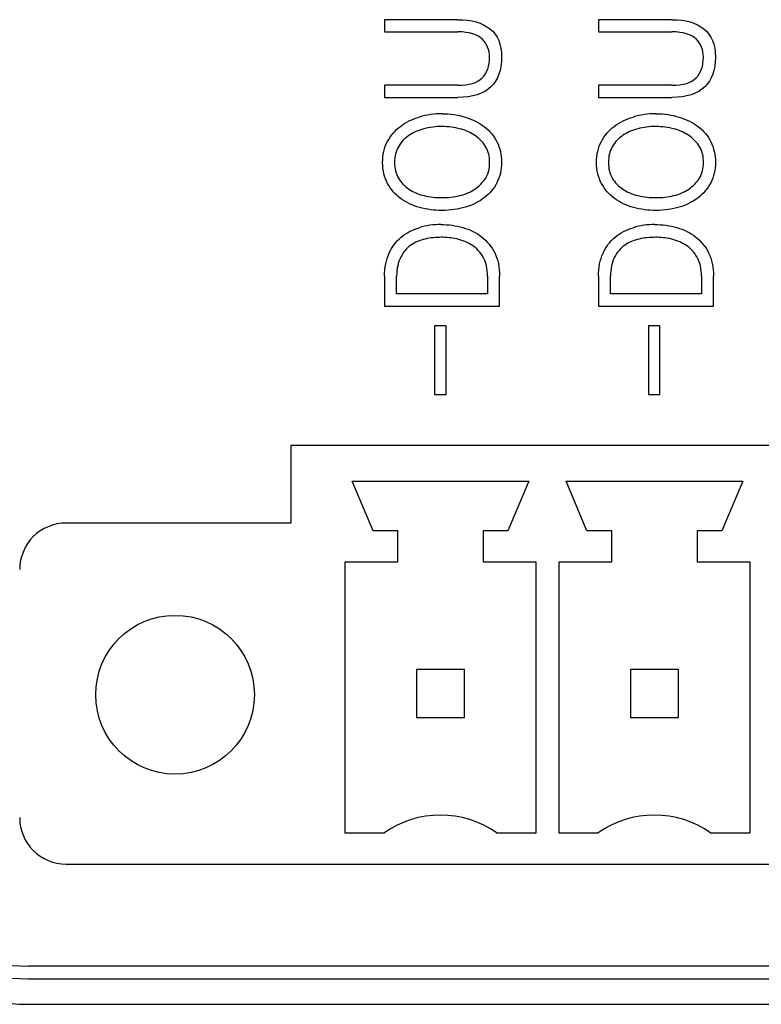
# Model space of a CAD drawing. Header units: millimetres. Extents: x 0 to 841, y 0 to 595.
# Tile 6 of 59: x 281 to 296, y 288 to 308. Entities that reach past the tile are written whole.
import ezdxf

# ---------------------------------------------------------------- set-up
doc = ezdxf.new("R2010")
doc.units = ezdxf.units.MM
doc.header["$LTSCALE"] = 65.395
doc.layers.add('3D-TOPRH-WS-SHAPE', color=7, linetype='CONTINUOUS')
doc.layers.add('STICKER-TOPRH-WS-SHAPE', color=7, linetype='CONTINUOUS')

msp = doc.modelspace()

# ---------------------------------------------------------------- linework, layer by layer
at = {"layer": '3D-TOPRH-WS-SHAPE', "color": 7, "linetype": 'Continuous'}
for p, q in [((288.265, 307.558), (288.265, 307.319)), ((289.708, 307.558), (288.265, 307.558)), ((292.472, 307.558), (292.472, 307.319)), ((293.914, 307.558), (292.472, 307.558)), ((288.265, 307.319), (289.708, 307.319)), ((292.472, 307.319), (293.914, 307.319)), ((288.265, 306.272), (288.265, 306.032)), ((289.708, 306.272), (288.265, 306.272)), ((292.472, 306.272), (292.472, 306.032)), ((293.914, 306.272), (292.472, 306.272)), ((288.265, 306.032), (289.708, 306.032)), ((292.472, 306.032), (293.914, 306.032)), ((288.265, 302.514), (288.265, 301.929)), ((288.503, 302.169), (288.503, 302.514)), ((290.291, 302.514), (290.291, 302.169)), ((290.529, 301.929), (290.529, 302.517)), ((292.472, 302.514), (292.472, 301.929)), ((292.709, 302.169), (292.709, 302.514)), ((294.497, 302.514), (294.497, 302.169)), ((294.735, 301.929), (294.735, 302.517)), ((290.291, 302.169), (288.503, 302.169)), ((294.497, 302.169), (292.709, 302.169)), ((288.265, 301.929), (290.529, 301.929)), ((292.472, 301.929), (294.735, 301.929)), ((289.248, 301.539), (289.248, 300.189)), ((289.476, 301.539), (289.248, 301.539)), ((289.476, 300.189), (289.476, 301.539)), ((293.454, 301.539), (293.454, 300.189)), ((293.682, 301.539), (293.454, 301.539)), ((293.682, 300.189), (293.682, 301.539)), ((289.248, 300.189), (289.476, 300.189)), ((293.454, 300.189), (293.682, 300.189)), ((286.424, 299.189), (286.424, 297.665)), ((330.102, 299.189), (286.424, 299.189)), ((288.039, 297.513), (287.628, 298.488)), ((287.628, 298.488), (291.103, 298.488)), ((291.103, 298.488), (290.691, 297.513)), ((292.246, 297.513), (291.834, 298.488)), ((291.834, 298.488), (295.309, 298.488)), ((295.309, 298.488), (294.897, 297.513)), ((286.424, 297.665), (282.004, 297.665)), ((288.527, 297.513), (288.039, 297.513)), ((288.527, 296.903), (288.527, 297.513)), ((290.204, 297.513), (290.204, 296.903)), ((290.691, 297.513), (290.204, 297.513)), ((292.733, 297.513), (292.246, 297.513)), ((292.733, 296.903), (292.733, 297.513)), ((294.41, 297.513), (294.41, 296.903)), ((294.897, 297.513), (294.41, 297.513)), ((287.491, 291.569), (287.491, 296.903)), ((287.491, 296.903), (288.527, 296.903)), ((290.204, 296.903), (291.24, 296.903)), ((291.24, 296.903), (291.24, 291.569)), ((291.697, 291.569), (291.697, 296.903)), ((291.697, 296.903), (292.733, 296.903)), ((294.41, 296.903), (295.446, 296.903)), ((295.446, 296.903), (295.446, 291.569)), ((288.893, 294.785), (288.893, 293.84)), ((289.838, 294.785), (288.893, 294.785)), ((289.838, 293.84), (289.838, 294.785)), ((293.099, 294.785), (293.099, 293.84)), ((294.044, 294.785), (293.099, 294.785)), ((294.044, 293.84), (294.044, 294.785)), ((288.893, 293.84), (289.838, 293.84)), ((293.099, 293.84), (294.044, 293.84)), ((288.253, 291.569), (287.491, 291.569)), ((291.24, 291.569), (290.478, 291.569)), ((292.459, 291.569), (291.697, 291.569)), ((295.446, 291.569), (294.684, 291.569)), ((282.004, 290.959), (334.521, 290.959)), ((335.263, 288.955), (281.263, 288.955)), ((281.263, 288.705), (335.263, 288.705)), ((281.263, 288.205), (335.263, 288.205))]:
    msp.add_line(p, q, dxfattribs=at)
msp.add_circle((284.146, 294.29), 1.56, dxfattribs=at)
for centre, radius, start, end in [((289.395, 304.124), 1.586, 89.9289, 106.3964), ((293.601, 304.124), 1.586, 89.9289, 106.3964), ((289.399, 304.101), 1.357, 74.6363, 90.0756), ((293.605, 304.101), 1.357, 74.6363, 90.0756), ((289.374, 302.051), 1.482, 89.9537, 106.7341), ((293.58, 302.051), 1.482, 89.9537, 106.7341), ((289.388, 301.747), 1.534, 90.0209, 102.1833), ((293.594, 301.747), 1.534, 90.0209, 102.1833), ((282.004, 296.751), 0.914, 90, 180), ((281.263, 291.955), 3.75, 180, 270), ((281.263, 291.955), 3.25, 180, 270), ((281.263, 291.955), 3, 180, 270), ((282.004, 291.874), 0.914, 180, 270), ((289.365, 290.004), 1.92, 54.5941, 125.4059), ((293.572, 290.004), 1.92, 54.5941, 125.4059)]:
    msp.add_arc(centre, radius, start, end, dxfattribs=at)
for points in [[(289.708, 307.558), (289.977, 307.558), (290.186, 307.498), (290.339, 307.379)], [(293.914, 307.558), (294.183, 307.558), (294.393, 307.498), (294.545, 307.379)], [(290.339, 307.379), (290.491, 307.259), (290.567, 307.071), (290.567, 306.819)], [(294.545, 307.379), (294.697, 307.259), (294.773, 307.071), (294.773, 306.819)], [(290.186, 307.179), (290.091, 307.27), (289.933, 307.319), (289.708, 307.319)], [(290.329, 306.819), (290.329, 306.968), (290.281, 307.088), (290.186, 307.179)], [(294.393, 307.179), (294.297, 307.27), (294.139, 307.319), (293.914, 307.319)], [(294.535, 306.819), (294.535, 306.968), (294.488, 307.088), (294.393, 307.179)], [(290.187, 306.414), (290.281, 306.508), (290.329, 306.643), (290.329, 306.819)], [(290.567, 306.819), (290.567, 306.568), (290.494, 306.374), (290.357, 306.238)], [(294.393, 306.414), (294.488, 306.508), (294.535, 306.643), (294.535, 306.819)], [(294.773, 306.819), (294.773, 306.568), (294.7, 306.374), (294.563, 306.238)], [(289.708, 306.272), (289.93, 306.272), (290.091, 306.317), (290.187, 306.414)], [(293.914, 306.272), (294.136, 306.272), (294.297, 306.317), (294.393, 306.414)], [(290.357, 306.238), (290.218, 306.101), (289.999, 306.032), (289.708, 306.032)], [(294.563, 306.238), (294.424, 306.101), (294.206, 306.032), (293.914, 306.032)], [(288.576, 305.461), (288.684, 305.541), (288.807, 305.604), (288.947, 305.645)], [(289.397, 305.71), (289.562, 305.71), (289.714, 305.687), (289.856, 305.643)], [(289.856, 305.643), (289.999, 305.598), (290.123, 305.536), (290.227, 305.456)], [(292.782, 305.461), (292.89, 305.541), (293.014, 305.604), (293.154, 305.645)], [(293.603, 305.71), (293.768, 305.71), (293.92, 305.687), (294.062, 305.643)], [(294.062, 305.643), (294.206, 305.598), (294.329, 305.536), (294.434, 305.456)], [(288.322, 305.162), (288.386, 305.282), (288.468, 305.382), (288.576, 305.461)], [(289.039, 305.413), (288.925, 305.384), (288.826, 305.339), (288.741, 305.281)], [(289.397, 305.459), (289.27, 305.459), (289.153, 305.441), (289.039, 305.413)], [(290.055, 305.274), (289.971, 305.333), (289.873, 305.379), (289.758, 305.41)], [(290.227, 305.456), (290.335, 305.373), (290.418, 305.273), (290.476, 305.156)], [(292.529, 305.162), (292.592, 305.282), (292.674, 305.382), (292.782, 305.461)], [(293.245, 305.413), (293.131, 305.384), (293.033, 305.339), (292.948, 305.281)], [(293.603, 305.459), (293.476, 305.459), (293.359, 305.441), (293.245, 305.413)], [(294.261, 305.274), (294.177, 305.333), (294.079, 305.379), (293.965, 305.41)], [(294.434, 305.456), (294.542, 305.373), (294.624, 305.273), (294.682, 305.156)], [(288.741, 305.281), (288.658, 305.225), (288.589, 305.15), (288.538, 305.062)], [(290.259, 305.053), (290.209, 305.139), (290.142, 305.213), (290.055, 305.274)], [(292.948, 305.281), (292.865, 305.225), (292.795, 305.15), (292.744, 305.062)], [(294.465, 305.053), (294.415, 305.139), (294.348, 305.213), (294.261, 305.274)], [(288.227, 304.754), (288.227, 304.908), (288.259, 305.042), (288.322, 305.162)], [(288.538, 305.062), (288.487, 304.974), (288.462, 304.871), (288.462, 304.754)], [(290.332, 304.754), (290.332, 304.865), (290.31, 304.965), (290.259, 305.053)], [(290.476, 305.156), (290.535, 305.036), (290.567, 304.902), (290.567, 304.754)], [(292.434, 304.754), (292.434, 304.908), (292.465, 305.042), (292.529, 305.162)], [(292.744, 305.062), (292.693, 304.974), (292.668, 304.871), (292.668, 304.754)], [(294.538, 304.754), (294.538, 304.865), (294.516, 304.965), (294.465, 305.053)], [(294.682, 305.156), (294.741, 305.036), (294.773, 304.902), (294.773, 304.754)], [(288.325, 304.34), (288.262, 304.457), (288.227, 304.594), (288.227, 304.754)], [(288.462, 304.754), (288.462, 304.634), (288.487, 304.531), (288.537, 304.445)], [(290.254, 304.445), (290.307, 304.531), (290.332, 304.634), (290.332, 304.754)], [(290.567, 304.754), (290.567, 304.606), (290.535, 304.471), (290.475, 304.354)], [(292.531, 304.34), (292.468, 304.457), (292.434, 304.594), (292.434, 304.754)], [(292.668, 304.754), (292.668, 304.634), (292.693, 304.531), (292.744, 304.445)], [(294.46, 304.445), (294.513, 304.531), (294.538, 304.634), (294.538, 304.754)], [(294.773, 304.754), (294.773, 304.606), (294.741, 304.471), (294.681, 304.354)], [(288.537, 304.445), (288.589, 304.357), (288.658, 304.286), (288.744, 304.229)], [(290.042, 304.23), (290.129, 304.289), (290.202, 304.36), (290.254, 304.445)], [(292.744, 304.445), (292.795, 304.357), (292.865, 304.286), (292.95, 304.229)], [(294.248, 304.23), (294.336, 304.289), (294.408, 304.36), (294.46, 304.445)], [(288.579, 304.046), (288.475, 304.123), (288.389, 304.22), (288.325, 304.34)], [(290.475, 304.354), (290.415, 304.237), (290.332, 304.138), (290.225, 304.057)], [(292.785, 304.046), (292.681, 304.123), (292.595, 304.22), (292.531, 304.34)], [(294.681, 304.354), (294.621, 304.237), (294.538, 304.138), (294.431, 304.057)], [(288.953, 303.867), (288.814, 303.907), (288.687, 303.966), (288.579, 304.046)], [(288.744, 304.229), (288.83, 304.172), (288.928, 304.129), (289.042, 304.101)], [(289.042, 304.101), (289.156, 304.072), (289.273, 304.061), (289.397, 304.061)], [(289.397, 304.061), (289.517, 304.061), (289.632, 304.072), (289.743, 304.1)], [(289.743, 304.1), (289.857, 304.129), (289.955, 304.172), (290.042, 304.23)], [(290.225, 304.057), (290.12, 303.978), (289.996, 303.915), (289.854, 303.872)], [(293.16, 303.867), (293.02, 303.907), (292.893, 303.966), (292.785, 304.046)], [(292.95, 304.229), (293.036, 304.172), (293.134, 304.129), (293.248, 304.101)], [(293.248, 304.101), (293.362, 304.072), (293.48, 304.061), (293.603, 304.061)], [(293.603, 304.061), (293.724, 304.061), (293.838, 304.072), (293.949, 304.1)], [(293.949, 304.1), (294.063, 304.129), (294.161, 304.172), (294.248, 304.23)], [(294.431, 304.057), (294.326, 303.978), (294.202, 303.915), (294.06, 303.872)], [(289.397, 303.81), (289.245, 303.81), (289.096, 303.827), (288.953, 303.867)], [(289.854, 303.872), (289.714, 303.83), (289.562, 303.81), (289.397, 303.81)], [(293.603, 303.81), (293.451, 303.81), (293.302, 303.827), (293.16, 303.867)], [(294.06, 303.872), (293.92, 303.83), (293.768, 303.81), (293.603, 303.81)], [(288.594, 303.285), (288.693, 303.367), (288.814, 303.43), (288.947, 303.47)], [(289.375, 303.533), (289.524, 303.533), (289.666, 303.513), (289.806, 303.473)], [(289.806, 303.473), (289.945, 303.433), (290.066, 303.373), (290.174, 303.29)], [(292.8, 303.285), (292.899, 303.367), (293.02, 303.43), (293.153, 303.47)], [(293.581, 303.533), (293.73, 303.533), (293.873, 303.513), (294.012, 303.473)], [(294.012, 303.473), (294.152, 303.433), (294.272, 303.373), (294.38, 303.29)], [(288.355, 302.967), (288.414, 303.096), (288.494, 303.202), (288.594, 303.285)], [(289.689, 303.248), (289.584, 303.27), (289.483, 303.282), (289.387, 303.282)], [(290.174, 303.29), (290.281, 303.208), (290.37, 303.102), (290.432, 302.973)], [(292.562, 302.967), (292.621, 303.096), (292.7, 303.202), (292.8, 303.285)], [(293.895, 303.248), (293.79, 303.27), (293.689, 303.282), (293.594, 303.282)], [(294.38, 303.29), (294.488, 303.208), (294.576, 303.102), (294.639, 302.973)], [(288.783, 303.127), (288.7, 303.068), (288.633, 302.988), (288.583, 302.891)], [(289.064, 303.247), (288.96, 303.225), (288.864, 303.185), (288.783, 303.127)], [(289.983, 303.127), (289.895, 303.185), (289.796, 303.225), (289.689, 303.248)], [(290.205, 302.891), (290.148, 302.988), (290.072, 303.068), (289.983, 303.127)], [(292.989, 303.127), (292.906, 303.068), (292.839, 302.988), (292.789, 302.891)], [(293.27, 303.247), (293.166, 303.225), (293.071, 303.185), (292.989, 303.127)], [(294.189, 303.127), (294.101, 303.185), (294.003, 303.225), (293.895, 303.248)], [(294.411, 302.891), (294.355, 302.988), (294.278, 303.068), (294.189, 303.127)], [(288.265, 302.514), (288.265, 302.688), (288.297, 302.84), (288.355, 302.967)], [(288.583, 302.891), (288.532, 302.791), (288.503, 302.665), (288.503, 302.514)], [(290.291, 302.514), (290.291, 302.665), (290.262, 302.791), (290.205, 302.891)], [(290.432, 302.973), (290.494, 302.845), (290.529, 302.694), (290.529, 302.517)], [(292.472, 302.514), (292.472, 302.688), (292.503, 302.84), (292.562, 302.967)], [(292.789, 302.891), (292.738, 302.791), (292.709, 302.665), (292.709, 302.514)], [(294.497, 302.514), (294.497, 302.665), (294.469, 302.791), (294.411, 302.891)], [(294.639, 302.973), (294.7, 302.845), (294.735, 302.694), (294.735, 302.517)]]:
    msp.add_open_spline(points, degree=3, dxfattribs=at)
at = {"layer": 'STICKER-TOPRH-WS-SHAPE', "color": 7, "linetype": 'Continuous'}
for p, q in [((288.265, 307.558), (288.265, 307.319)), ((289.708, 307.558), (288.265, 307.558)), ((292.472, 307.558), (292.472, 307.319)), ((293.914, 307.558), (292.472, 307.558)), ((288.265, 307.319), (289.708, 307.319)), ((292.472, 307.319), (293.914, 307.319)), ((288.265, 306.272), (288.265, 306.032)), ((289.708, 306.272), (288.265, 306.272)), ((292.472, 306.272), (292.472, 306.032)), ((293.914, 306.272), (292.472, 306.272)), ((288.265, 306.032), (289.708, 306.032)), ((292.472, 306.032), (293.914, 306.032)), ((288.265, 302.514), (288.265, 301.929)), ((288.503, 302.169), (288.503, 302.514)), ((290.291, 302.514), (290.291, 302.169)), ((290.529, 301.929), (290.529, 302.517)), ((292.472, 302.514), (292.472, 301.929)), ((292.709, 302.169), (292.709, 302.514)), ((294.497, 302.514), (294.497, 302.169)), ((294.735, 301.929), (294.735, 302.517)), ((290.291, 302.169), (288.503, 302.169)), ((294.497, 302.169), (292.709, 302.169)), ((288.265, 301.929), (290.529, 301.929)), ((292.472, 301.929), (294.735, 301.929)), ((289.248, 301.539), (289.248, 300.189)), ((289.476, 301.539), (289.248, 301.539)), ((289.476, 300.189), (289.476, 301.539)), ((293.454, 301.539), (293.454, 300.189)), ((293.682, 301.539), (293.454, 301.539)), ((293.682, 300.189), (293.682, 301.539)), ((289.248, 300.189), (289.476, 300.189)), ((293.454, 300.189), (293.682, 300.189)), ((286.424, 299.189), (286.424, 297.665)), ((330.102, 299.189), (286.424, 299.189)), ((288.039, 297.513), (287.628, 298.488)), ((287.628, 298.488), (291.103, 298.488)), ((291.103, 298.488), (290.691, 297.513)), ((292.246, 297.513), (291.834, 298.488)), ((291.834, 298.488), (295.309, 298.488)), ((295.309, 298.488), (294.897, 297.513)), ((286.424, 297.665), (282.004, 297.665)), ((288.527, 297.513), (288.039, 297.513)), ((288.527, 296.903), (288.527, 297.513)), ((290.204, 297.513), (290.204, 296.903)), ((290.691, 297.513), (290.204, 297.513)), ((292.733, 297.513), (292.246, 297.513)), ((292.733, 296.903), (292.733, 297.513)), ((294.41, 297.513), (294.41, 296.903)), ((294.897, 297.513), (294.41, 297.513)), ((287.491, 291.569), (287.491, 296.903)), ((287.491, 296.903), (288.527, 296.903)), ((290.204, 296.903), (291.24, 296.903)), ((291.24, 296.903), (291.24, 291.569)), ((291.697, 291.569), (291.697, 296.903)), ((291.697, 296.903), (292.733, 296.903)), ((294.41, 296.903), (295.446, 296.903)), ((295.446, 296.903), (295.446, 291.569)), ((288.893, 294.785), (288.893, 293.84)), ((289.838, 294.785), (288.893, 294.785)), ((289.838, 293.84), (289.838, 294.785)), ((293.099, 294.785), (293.099, 293.84)), ((294.044, 294.785), (293.099, 294.785)), ((294.044, 293.84), (294.044, 294.785)), ((288.893, 293.84), (289.838, 293.84)), ((293.099, 293.84), (294.044, 293.84)), ((288.253, 291.569), (287.491, 291.569)), ((288.268, 291.569), (288.253, 291.569)), ((290.478, 291.569), (290.463, 291.569)), ((291.24, 291.569), (290.478, 291.569)), ((292.459, 291.569), (291.697, 291.569)), ((292.474, 291.569), (292.459, 291.569)), ((294.684, 291.569), (294.669, 291.569)), ((295.446, 291.569), (294.684, 291.569)), ((282.004, 290.959), (334.521, 290.959)), ((335.263, 288.955), (281.263, 288.955)), ((281.263, 288.705), (335.263, 288.705)), ((281.263, 288.205), (335.263, 288.205))]:
    msp.add_line(p, q, dxfattribs=at)
msp.add_circle((284.146, 294.29), 1.56, dxfattribs=at)
for centre, radius, start, end in [((289.395, 304.124), 1.586, 89.9289, 106.3964), ((293.601, 304.124), 1.586, 89.9289, 106.3964), ((289.399, 304.101), 1.357, 74.6363, 90.0756), ((293.605, 304.101), 1.357, 74.6363, 90.0756), ((289.374, 302.051), 1.482, 89.9537, 106.7341), ((293.58, 302.051), 1.482, 89.9537, 106.7341), ((289.388, 301.747), 1.534, 90.0209, 102.1833), ((293.594, 301.747), 1.534, 90.0209, 102.1833), ((282.004, 296.751), 0.914, 90, 180), ((281.263, 291.955), 3.75, 180, 270), ((281.263, 291.955), 3.25, 180, 270), ((281.263, 291.955), 3, 180, 270), ((282.004, 291.874), 0.914, 180, 270), ((289.365, 290.004), 1.92, 54.5941, 125.4059), ((293.572, 290.004), 1.92, 54.5941, 125.4059)]:
    msp.add_arc(centre, radius, start, end, dxfattribs=at)
for points in [[(289.708, 307.558), (289.977, 307.558), (290.186, 307.498), (290.339, 307.379)], [(293.914, 307.558), (294.183, 307.558), (294.393, 307.498), (294.545, 307.379)], [(290.339, 307.379), (290.491, 307.259), (290.567, 307.071), (290.567, 306.819)], [(294.545, 307.379), (294.697, 307.259), (294.773, 307.071), (294.773, 306.819)], [(290.186, 307.179), (290.091, 307.27), (289.933, 307.319), (289.708, 307.319)], [(290.329, 306.819), (290.329, 306.968), (290.281, 307.088), (290.186, 307.179)], [(294.393, 307.179), (294.297, 307.27), (294.139, 307.319), (293.914, 307.319)], [(294.535, 306.819), (294.535, 306.968), (294.488, 307.088), (294.393, 307.179)], [(290.187, 306.414), (290.281, 306.508), (290.329, 306.643), (290.329, 306.819)], [(290.567, 306.819), (290.567, 306.568), (290.494, 306.374), (290.357, 306.238)], [(294.393, 306.414), (294.488, 306.508), (294.535, 306.643), (294.535, 306.819)], [(294.773, 306.819), (294.773, 306.568), (294.7, 306.374), (294.563, 306.238)], [(289.708, 306.272), (289.93, 306.272), (290.091, 306.317), (290.187, 306.414)], [(293.914, 306.272), (294.136, 306.272), (294.297, 306.317), (294.393, 306.414)], [(290.357, 306.238), (290.218, 306.101), (289.999, 306.032), (289.708, 306.032)], [(294.563, 306.238), (294.424, 306.101), (294.206, 306.032), (293.914, 306.032)], [(288.576, 305.461), (288.684, 305.541), (288.807, 305.604), (288.947, 305.645)], [(289.397, 305.71), (289.562, 305.71), (289.714, 305.687), (289.856, 305.643)], [(289.856, 305.643), (289.999, 305.598), (290.123, 305.536), (290.227, 305.456)], [(292.782, 305.461), (292.89, 305.541), (293.014, 305.604), (293.154, 305.645)], [(293.603, 305.71), (293.768, 305.71), (293.92, 305.687), (294.062, 305.643)], [(294.062, 305.643), (294.206, 305.598), (294.329, 305.536), (294.434, 305.456)], [(288.322, 305.162), (288.386, 305.282), (288.468, 305.382), (288.576, 305.461)], [(289.039, 305.413), (288.925, 305.384), (288.826, 305.339), (288.741, 305.281)], [(289.397, 305.459), (289.27, 305.459), (289.153, 305.441), (289.039, 305.413)], [(290.055, 305.274), (289.971, 305.333), (289.873, 305.379), (289.758, 305.41)], [(290.227, 305.456), (290.335, 305.373), (290.418, 305.273), (290.476, 305.156)], [(292.529, 305.162), (292.592, 305.282), (292.674, 305.382), (292.782, 305.461)], [(293.245, 305.413), (293.131, 305.384), (293.033, 305.339), (292.948, 305.281)], [(293.603, 305.459), (293.476, 305.459), (293.359, 305.441), (293.245, 305.413)], [(294.261, 305.274), (294.177, 305.333), (294.079, 305.379), (293.965, 305.41)], [(294.434, 305.456), (294.542, 305.373), (294.624, 305.273), (294.682, 305.156)], [(288.741, 305.281), (288.658, 305.225), (288.589, 305.15), (288.538, 305.062)], [(290.259, 305.053), (290.209, 305.139), (290.142, 305.213), (290.055, 305.274)], [(292.948, 305.281), (292.865, 305.225), (292.795, 305.15), (292.744, 305.062)], [(294.465, 305.053), (294.415, 305.139), (294.348, 305.213), (294.261, 305.274)], [(288.227, 304.754), (288.227, 304.908), (288.259, 305.042), (288.322, 305.162)], [(288.538, 305.062), (288.487, 304.974), (288.462, 304.871), (288.462, 304.754)], [(290.332, 304.754), (290.332, 304.865), (290.31, 304.965), (290.259, 305.053)], [(290.476, 305.156), (290.535, 305.036), (290.567, 304.902), (290.567, 304.754)], [(292.434, 304.754), (292.434, 304.908), (292.465, 305.042), (292.529, 305.162)], [(292.744, 305.062), (292.693, 304.974), (292.668, 304.871), (292.668, 304.754)], [(294.538, 304.754), (294.538, 304.865), (294.516, 304.965), (294.465, 305.053)], [(294.682, 305.156), (294.741, 305.036), (294.773, 304.902), (294.773, 304.754)], [(288.325, 304.34), (288.262, 304.457), (288.227, 304.594), (288.227, 304.754)], [(288.462, 304.754), (288.462, 304.634), (288.487, 304.531), (288.537, 304.445)], [(290.254, 304.445), (290.307, 304.531), (290.332, 304.634), (290.332, 304.754)], [(290.567, 304.754), (290.567, 304.606), (290.535, 304.471), (290.475, 304.354)], [(292.531, 304.34), (292.468, 304.457), (292.434, 304.594), (292.434, 304.754)], [(292.668, 304.754), (292.668, 304.634), (292.693, 304.531), (292.744, 304.445)], [(294.46, 304.445), (294.513, 304.531), (294.538, 304.634), (294.538, 304.754)], [(294.773, 304.754), (294.773, 304.606), (294.741, 304.471), (294.681, 304.354)], [(288.537, 304.445), (288.589, 304.357), (288.658, 304.286), (288.744, 304.229)], [(290.042, 304.23), (290.129, 304.289), (290.202, 304.36), (290.254, 304.445)], [(292.744, 304.445), (292.795, 304.357), (292.865, 304.286), (292.95, 304.229)], [(294.248, 304.23), (294.336, 304.289), (294.408, 304.36), (294.46, 304.445)], [(288.579, 304.046), (288.475, 304.123), (288.389, 304.22), (288.325, 304.34)], [(290.475, 304.354), (290.415, 304.237), (290.332, 304.138), (290.225, 304.057)], [(292.785, 304.046), (292.681, 304.123), (292.595, 304.22), (292.531, 304.34)], [(294.681, 304.354), (294.621, 304.237), (294.538, 304.138), (294.431, 304.057)], [(288.953, 303.867), (288.814, 303.907), (288.687, 303.966), (288.579, 304.046)], [(288.744, 304.229), (288.83, 304.172), (288.928, 304.129), (289.042, 304.101)], [(289.042, 304.101), (289.156, 304.072), (289.273, 304.061), (289.397, 304.061)], [(289.397, 304.061), (289.517, 304.061), (289.632, 304.072), (289.743, 304.1)], [(289.743, 304.1), (289.857, 304.129), (289.955, 304.172), (290.042, 304.23)], [(290.225, 304.057), (290.12, 303.978), (289.996, 303.915), (289.854, 303.872)], [(293.16, 303.867), (293.02, 303.907), (292.893, 303.966), (292.785, 304.046)], [(292.95, 304.229), (293.036, 304.172), (293.134, 304.129), (293.248, 304.101)], [(293.248, 304.101), (293.362, 304.072), (293.48, 304.061), (293.603, 304.061)], [(293.603, 304.061), (293.724, 304.061), (293.838, 304.072), (293.949, 304.1)], [(293.949, 304.1), (294.063, 304.129), (294.161, 304.172), (294.248, 304.23)], [(294.431, 304.057), (294.326, 303.978), (294.202, 303.915), (294.06, 303.872)], [(289.397, 303.81), (289.245, 303.81), (289.096, 303.827), (288.953, 303.867)], [(289.854, 303.872), (289.714, 303.83), (289.562, 303.81), (289.397, 303.81)], [(293.603, 303.81), (293.451, 303.81), (293.302, 303.827), (293.16, 303.867)], [(294.06, 303.872), (293.92, 303.83), (293.768, 303.81), (293.603, 303.81)], [(288.594, 303.285), (288.693, 303.367), (288.814, 303.43), (288.947, 303.47)], [(289.375, 303.533), (289.524, 303.533), (289.666, 303.513), (289.806, 303.473)], [(289.806, 303.473), (289.945, 303.433), (290.066, 303.373), (290.174, 303.29)], [(292.8, 303.285), (292.899, 303.367), (293.02, 303.43), (293.153, 303.47)], [(293.581, 303.533), (293.73, 303.533), (293.873, 303.513), (294.012, 303.473)], [(294.012, 303.473), (294.152, 303.433), (294.272, 303.373), (294.38, 303.29)], [(288.355, 302.967), (288.414, 303.096), (288.494, 303.202), (288.594, 303.285)], [(289.689, 303.248), (289.584, 303.27), (289.483, 303.282), (289.387, 303.282)], [(290.174, 303.29), (290.281, 303.208), (290.37, 303.102), (290.432, 302.973)], [(292.562, 302.967), (292.621, 303.096), (292.7, 303.202), (292.8, 303.285)], [(293.895, 303.248), (293.79, 303.27), (293.689, 303.282), (293.594, 303.282)], [(294.38, 303.29), (294.488, 303.208), (294.576, 303.102), (294.639, 302.973)], [(288.783, 303.127), (288.7, 303.068), (288.633, 302.988), (288.583, 302.891)], [(289.064, 303.247), (288.96, 303.225), (288.864, 303.185), (288.783, 303.127)], [(289.983, 303.127), (289.895, 303.185), (289.796, 303.225), (289.689, 303.248)], [(290.205, 302.891), (290.148, 302.988), (290.072, 303.068), (289.983, 303.127)], [(292.989, 303.127), (292.906, 303.068), (292.839, 302.988), (292.789, 302.891)], [(293.27, 303.247), (293.166, 303.225), (293.071, 303.185), (292.989, 303.127)], [(294.189, 303.127), (294.101, 303.185), (294.003, 303.225), (293.895, 303.248)], [(294.411, 302.891), (294.355, 302.988), (294.278, 303.068), (294.189, 303.127)], [(288.265, 302.514), (288.265, 302.688), (288.297, 302.84), (288.355, 302.967)], [(288.583, 302.891), (288.532, 302.791), (288.503, 302.665), (288.503, 302.514)], [(290.291, 302.514), (290.291, 302.665), (290.262, 302.791), (290.205, 302.891)], [(290.432, 302.973), (290.494, 302.845), (290.529, 302.694), (290.529, 302.517)], [(292.472, 302.514), (292.472, 302.688), (292.503, 302.84), (292.562, 302.967)], [(292.789, 302.891), (292.738, 302.791), (292.709, 302.665), (292.709, 302.514)], [(294.497, 302.514), (294.497, 302.665), (294.469, 302.791), (294.411, 302.891)], [(294.639, 302.973), (294.7, 302.845), (294.735, 302.694), (294.735, 302.517)]]:
    msp.add_open_spline(points, degree=3, dxfattribs=at)

doc.saveas('drawing.dxf')
